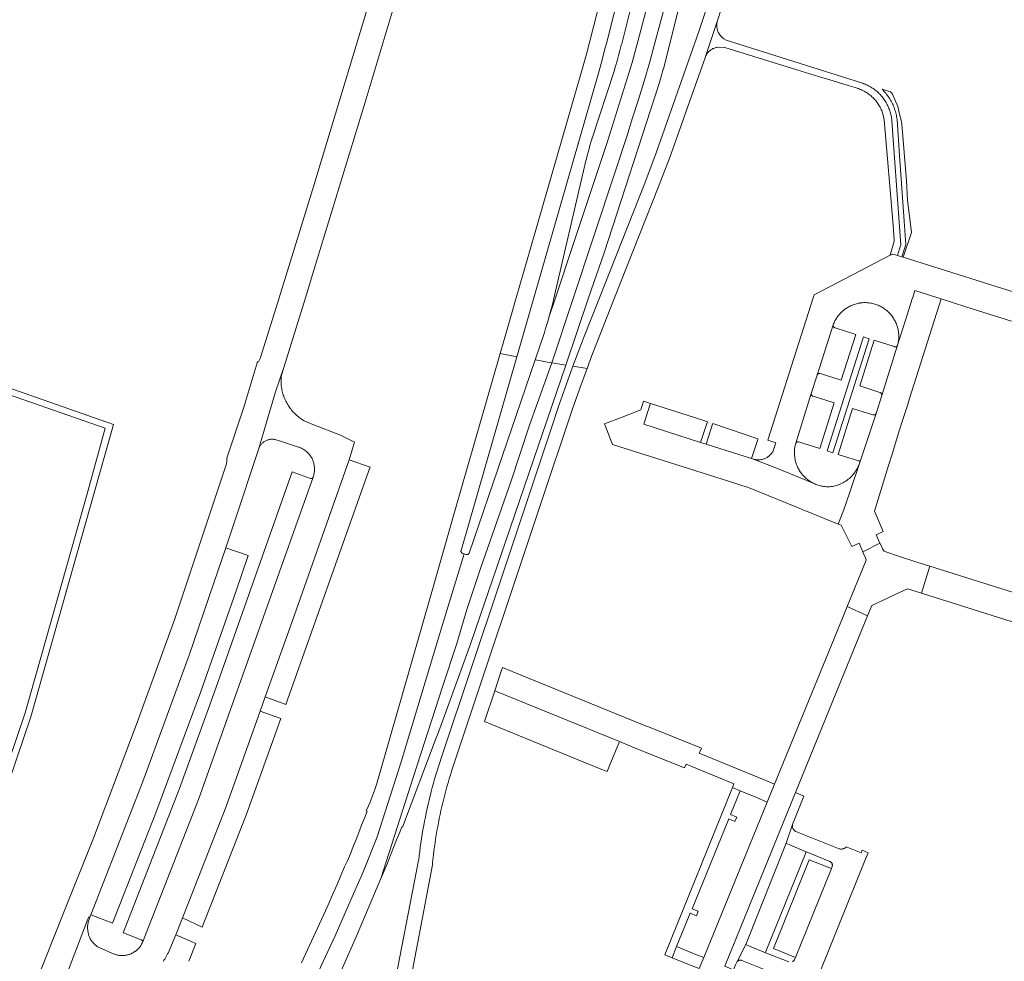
# Model space of a CAD drawing. Extents: x 152825 to 164088, y 457113 to 463005.
# Tile 100 of 256: x 156814 to 157022, y 459860 to 460059. Entities that reach past the tile are written whole.
import ezdxf

# ---------------------------------------------------------------- set-up
doc = ezdxf.new("R2010")
doc.units = 0
doc.header["$LTSCALE"] = 0.5
for name, color, linetype, lineweight in [('B-PV-VH-GESLOTENVERHARDING_ASFALT-GV', 251, 'CONTINUOUS', 18), ('B-PV-VH-GESLOTENVERHARDING_KUNSTSTOF-GV', 251, 'CONTINUOUS', 18), ('B-PV-VH-ONVERHARD_ZAND-GV', 251, 'CONTINUOUS', 18), ('B-PV-VH-OPENVERHARDING_BETONSTRAATSTEEN-GV', 251, 'CONTINUOUS', 18)]:
    doc.layers.add(name, color=color, linetype=linetype, lineweight=lineweight)

msp = doc.modelspace()

# ---------------------------------------------------------------- linework, layer by layer
at = {"layer": 'B-PV-VH-GESLOTENVERHARDING_ASFALT-GV', "flags": 128}
for points in [[(156945.528, 460082.928), (156941.889, 460083.692), (156941.836, 460083.327), (156941.749, 460082.776), (156941.654, 460082.228), (156941.551, 460081.68), (156941.44, 460081.134), (156941.322, 460080.59), (156940.927, 460079.046), (156938.967, 460071.259), (156933.918, 460051.448), (156932.822, 460047.456), (156923.729, 460016.028), (156919.092, 460000), (156917.251, 459993.637), (156915.718, 459988.3), (156919.234, 459987.551), (156922.815, 460000), (156936.584, 460047.871), (156937.212, 460050.2), (156937.833, 460052.531), (156938.132, 460053.666), (156944.389, 460078.505)], [(156961.499, 460058.123), (156961.537, 460058.281), (156958.974, 460050.743), (156959.012, 460050.846), (156959.076, 460050.995), (156959.146, 460051.14), (156959.223, 460051.282), (156959.308, 460051.419), (156959.399, 460051.552), (156959.496, 460051.681), (156959.6, 460051.805), (156959.71, 460051.923), (156959.826, 460052.036), (156959.947, 460052.142), (156960.073, 460052.243), (156960.204, 460052.337), (156960.339, 460052.425), (156960.479, 460052.506), (156960.622, 460052.58), (156960.769, 460052.647), (156960.92, 460052.706), (156961.073, 460052.758), (156961.228, 460052.802), (156961.385, 460052.839), (156961.544, 460052.867), (156961.704, 460052.888), (156963.096, 460052.812), (156978.326, 460048.139), (156983.806, 460046.458), (156985.045, 460046.078), (156989.125, 460044.826), (156990.606, 460044.372), (156991.23, 460044.18), (156991.334, 460044.144), (156991.575, 460044.055), (156991.813, 460043.958), (156992.049, 460043.854), (156992.28, 460043.742), (156992.509, 460043.624), (156992.733, 460043.498), (156992.954, 460043.365), (156993.17, 460043.226), (156993.382, 460043.08), (156993.589, 460042.928), (156993.791, 460042.769), (156993.988, 460042.604), (156994.18, 460042.433), (156994.367, 460042.256), (156994.548, 460042.073), (156994.723, 460041.885), (156994.892, 460041.691), (156995.056, 460041.492), (156995.212, 460041.288), (156995.363, 460041.08), (156995.507, 460040.867), (156995.644, 460040.649), (156995.775, 460040.427), (156995.898, 460040.202), (156996.014, 460039.972), (156996.124, 460039.739), (156996.225, 460039.503), (156996.32, 460039.264), (156996.407, 460039.022), (156996.608, 460038.296), (156996.756, 460037.558), (156998.62, 460015.38), (156998.888, 460012.169), (156998.839, 460011.988), (156998.031, 460009.001), (156998.57, 460009.26), (156999.544, 460008.953), (157000, 460010.354), (157000.278, 460011.208), (157000, 460015.016), (156998.371, 460037.35), (156998.344, 460037.621), (156998.309, 460037.89), (156998.266, 460038.159), (156998.215, 460038.426), (156998.156, 460038.692), (156998.089, 460038.956), (156998.015, 460039.217), (156997.933, 460039.477), (156997.843, 460039.734), (156997.746, 460039.988), (156997.642, 460040.239), (156997.53, 460040.487), (156997.411, 460040.731), (156997.285, 460040.972), (156997.152, 460041.21), (156997.011, 460041.443), (156996.864, 460041.672), (156996.711, 460041.896), (156996.551, 460042.116), (156996.384, 460042.331), (156996.211, 460042.541), (156996.032, 460042.746), (156995.848, 460042.946), (156995.657, 460043.14), (156995.461, 460043.328), (156995.259, 460043.511), (156995.052, 460043.687), (156994.84, 460043.858), (156994.623, 460044.021), (156994.401, 460044.179), (156994.175, 460044.33), (156993.944, 460044.474), (156993.709, 460044.612), (156993.471, 460044.742), (156993.228, 460044.866), (156992.982, 460044.982), (156992.733, 460045.091), (156992.481, 460045.192), (156992.225, 460045.286), (156991.967, 460045.373), (156991.945, 460045.38), (156963.425, 460054.398), (156962.925, 460054.658), (156962.48, 460055.004), (156962.062, 460055.488), (156961.74, 460056.041), (156961.729, 460056.064), (156961.665, 460056.212), (156961.608, 460056.364), (156961.559, 460056.519), (156961.518, 460056.676), (156961.484, 460056.834), (156961.458, 460056.994), (156961.44, 460057.155), (156961.43, 460057.317), (156961.428, 460057.479), (156961.434, 460057.642), (156961.448, 460057.803), (156961.47, 460057.964)], [(156929.555, 459985.85), (156926.61, 459986.329), (156921.914, 459973.139), (156917.961, 459961.185), (156911.635, 459943.139), (156908.659, 459934.255), (156906.566, 459927.093), (156903.542, 459917.93), (156897.403, 459899.047), (156890.563, 459877.558), (156891.24, 459879.178), (156891.909, 459880.801), (156892.572, 459882.427), (156893.226, 459884.055), (156893.874, 459885.687), (156894.514, 459887.322), (156894.933, 459888.406), (156895.1, 459888.348), (156902.207, 459907.173), (156902.466, 459907.858), (156904.329, 459912.859), (156909.538, 459927.181), (156917.808, 459951.464)]]:
    msp.add_lwpolyline(points, close=True, dxfattribs=at)
for points in [[(156947.447, 460077.876), (156941.363, 460053.614), (156941.279, 460053.292), (156940.987, 460052.195), (156940.688, 460051.101), (156940.38, 460050.009), (156940.065, 460048.919), (156939.743, 460047.831), (156935.089, 460033.516), (156934.872, 460032.831), (156934.663, 460032.143), (156934.462, 460031.454), (156934.268, 460030.762), (156934.082, 460030.068), (156933.904, 460029.372), (156933.733, 460028.674), (156933.571, 460027.974), (156933.514, 460027.722), (156927.186, 460000.514), (156927.159, 460000.396), (156927.066, 460000), (156926.955, 459999.531), (156926.744, 459998.667), (156926.525, 459997.806), (156926.297, 459996.946), (156926.063, 459996.088), (156926, 459995.864), (156927.375, 460000), (156931.321, 460011.868), (156938.269, 460032.765), (156943.573, 460049.641), (156944.78, 460054.073), (156948.395, 460068)], [(156950.418, 460061.362), (156948.258, 460053.498), (156947.279, 460049.785), (156946.132, 460045.701), (156944.883, 460041.853), (156943.668, 460037.972), (156942.453, 460034.023), (156939.888, 460026.395), (156926.61, 459986.329), (156929.555, 459985.85), (156934.389, 460000), (156937.631, 460009.489), (156949.247, 460045.244), (156949.412, 460045.736), (156949.57, 460046.231), (156949.72, 460046.728), (156949.863, 460047.227), (156949.998, 460047.729), (156950.125, 460048.232), (156950.151, 460048.34), (156957.092, 460075.807)], [(156948.395, 460068), (156944.78, 460054.073), (156943.573, 460049.641), (156938.269, 460032.765), (156931.321, 460011.868), (156927.375, 460000), (156926, 459995.864), (156925.82, 459995.233), (156925.57, 459994.38), (156925.312, 459993.529), (156925.047, 459992.68), (156923.076, 459986.907), (156924.749, 459986.633), (156924.849, 459986.617), (156924.908, 459986.607), (156926.131, 459986.407), (156926.61, 459986.329), (156939.888, 460026.395), (156942.453, 460034.023), (156943.668, 460037.972), (156944.883, 460041.853), (156946.132, 460045.701), (156947.279, 460049.785), (156948.258, 460053.498), (156950.418, 460061.362)], [(156959.558, 460061.898), (156957.637, 460056.208), (156948.65, 460030.58), (156946.26, 460024.24), (156936.683, 460000), (156933.315, 459991.492), (156932.181, 459988.551), (156931.075, 459985.599), (156934.071, 459985.109), (156935.091, 459987.836), (156936.126, 459990.558), (156939.859, 460000), (156949.07, 460023.26), (156951.57, 460029.84), (156956.96, 460044.98), (156958.942, 460050.65), (156958.957, 460050.694), (156958.974, 460050.743), (156961.537, 460058.281), (156962.42, 460061.15)], [(156887.57, 460060.668), (156876.385, 460023.68), (156869.062, 460000), (156868.429, 459997.954), (156865.1, 459987.219), (156864.769, 459986.685), (156864.682, 459986.598), (156864.408, 459986.325), (156861.667, 459977.195), (156858.002, 459966.166), (156858.038, 459965.787), (156858.054, 459965.614), (156857.991, 459964.992), (156847.041, 459932.334), (156839.141, 459910.422), (156829.901, 459886.05), (156824.09, 459871.485), (156817.352, 459854.691)], [(156823.56, 459855.524), (156828.583, 459868.629), (156828.91, 459869.442), (156829.151, 459869.352), (156829.37, 459869.858), (156840.284, 459897.986), (156850.095, 459924.676), (156855.304, 459939.885), (156857.795, 459947.303), (156859.568, 459952.583), (156864.697, 459967.992), (156868.277, 459980.191), (156870.087, 459985.324), (156874.61, 460000), (156876.424, 460005.888), (156887.254, 460041.272), (156893.38, 460061.717)], [(156875.238, 459853.416), (156880.921, 459865.453), (156883.7, 459871.893), (156886.891, 459879.112), (156889.733, 459886.292), (156894.839, 459902.111), (156903.411, 459930.62), (156908.149, 459946.011), (156907.801, 459946.113), (156907.758, 459946.123), (156907.703, 459946.143), (156907.651, 459946.171), (156907.603, 459946.205), (156907.56, 459946.246), (156907.524, 459946.292), (156907.493, 459946.342), (156907.47, 459946.396), (156907.455, 459946.453), (156907.447, 459946.511), (156907.447, 459946.57), (156907.455, 459946.628), (156907.471, 459946.685), (156907.495, 459946.739), (156919.234, 459987.551), (156915.718, 459988.3), (156906.23, 459955.274), (156901.285, 459938.001), (156889.995, 459898.565), (156889.858, 459898.102), (156889.677, 459897.512), (156889.488, 459896.926), (156889.291, 459896.341), (156889.087, 459895.76), (156888.875, 459895.181), (156888.655, 459894.605), (156888.429, 459894.032), (156888.195, 459893.461), (156887.953, 459892.894), (156887.447, 459891.789), (156887.615, 459891.72), (156887.066, 459890.266), (156886.488, 459888.758), (156885.902, 459887.253), (156885.309, 459885.75), (156884.708, 459884.25), (156884.1, 459882.754), (156883.485, 459881.26), (156883.067, 459880.444), (156882.883, 459880.008), (156882.091, 459878.149), (156881.292, 459876.293), (156880.486, 459874.441), (156880.063, 459873.479), (156879.672, 459872.592), (156878.851, 459870.746), (156878.023, 459868.903), (156877.187, 459867.063), (156876.345, 459865.227), (156875.494, 459863.394), (156874.637, 459861.565), (156873.773, 459859.739)], [(156844.577, 459860.032), (156844.753, 459860.286), (156844.923, 459860.545), (156845.086, 459860.808), (156845.243, 459861.075), (156845.392, 459861.346), (156845.534, 459861.621), (156845.63, 459861.816), (156847.294, 459865.659), (156848.666, 459869.203), (156850.027, 459872.641), (156857.865, 459892.739), (156865.05, 459912.834), (156866.141, 459915.847), (156871.403, 459930.585), (156883.838, 459965.847), (156884.952, 459969.585), (156882.035, 459971.078), (156876.213, 459973.29), (156874.717, 459973.898), (156874.471, 459974.031), (156874.229, 459974.172), (156873.991, 459974.319), (156873.757, 459974.473), (156873.528, 459974.633), (156873.303, 459974.8), (156873.084, 459974.973), (156872.869, 459975.153), (156872.66, 459975.339), (156872.456, 459975.53), (156872.257, 459975.727), (156872.065, 459975.93), (156871.878, 459976.139), (156871.697, 459976.352), (156871.522, 459976.571), (156871.354, 459976.794), (156871.192, 459977.023), (156871.037, 459977.256), (156870.888, 459977.493), (156870.746, 459977.734), (156870.612, 459977.979), (156870.484, 459978.228), (156870.363, 459978.481), (156870.25, 459978.737), (156870.144, 459978.996), (156870.046, 459979.258), (156869.955, 459979.522), (156869.872, 459979.789), (156869.796, 459980.059), (156869.728, 459980.33), (156869.668, 459980.603), (156869.615, 459980.878), (156869.571, 459981.155), (156869.535, 459981.432), (156869.506, 459981.71), (156869.485, 459981.99), (156869.473, 459982.269), (156869.468, 459982.549), (156869.472, 459982.829), (156869.483, 459983.108), (156869.502, 459983.387), (156869.507, 459983.441), (156870.087, 459985.324), (156868.277, 459980.191), (156864.697, 459967.992), (156864.859, 459968.429), (156864.928, 459968.569), (156865.004, 459968.705), (156865.087, 459968.837), (156865.177, 459968.964), (156865.273, 459969.087), (156865.375, 459969.204), (156865.483, 459969.317), (156865.596, 459969.423), (156865.715, 459969.523), (156865.839, 459969.618), (156865.968, 459969.705), (156866.101, 459969.786), (156866.238, 459969.861), (156866.378, 459969.927), (156866.522, 459969.987), (156866.669, 459970.039), (156866.818, 459970.084), (156866.969, 459970.121), (156867.122, 459970.15), (156867.276, 459970.171), (156867.431, 459970.184), (156867.587, 459970.189), (156867.743, 459970.187), (156867.898, 459970.176), (156868.052, 459970.157), (156868.206, 459970.131), (156868.358, 459970.096), (156868.418, 459970.08), (156870.014, 459969.573), (156873.183, 459968.541), (156873.286, 459968.506), (156873.471, 459968.435), (156873.653, 459968.357), (156873.832, 459968.272), (156874.008, 459968.18), (156874.179, 459968.081), (156874.347, 459967.975), (156874.51, 459967.862), (156874.668, 459967.743), (156874.821, 459967.617), (156874.97, 459967.486), (156875.113, 459967.348), (156875.25, 459967.205), (156875.381, 459967.056), (156875.506, 459966.903), (156875.625, 459966.744), (156875.737, 459966.581), (156875.843, 459966.413), (156875.941, 459966.241), (156876.033, 459966.065), (156876.118, 459965.886), (156876.195, 459965.704), (156876.265, 459965.518), (156876.327, 459965.33), (156876.382, 459965.139), (156876.429, 459964.947), (156876.468, 459964.753), (156876.499, 459964.557), (156876.523, 459964.36), (156876.538, 459964.162), (156876.545, 459963.964), (156876.545, 459963.766), (156876.536, 459963.568), (156876.52, 459963.37), (156876.495, 459963.174), (156876.463, 459962.978), (156876.422, 459962.784), (156876.374, 459962.592), (156876.319, 459962.402), (156876.236, 459962.204), (156866.208, 459933.92), (156852.045, 459894.223), (156840.213, 459864.035), (156840.137, 459863.865), (156840.055, 459863.699), (156839.965, 459863.537), (156839.868, 459863.379), (156839.765, 459863.225), (156839.655, 459863.076), (156839.538, 459862.931), (156839.416, 459862.792), (156839.287, 459862.658), (156839.153, 459862.53), (156839.014, 459862.407), (156838.869, 459862.291), (156838.834, 459862.264), (156838.677, 459862.149), (156838.516, 459862.04), (156838.35, 459861.938), (156838.18, 459861.843), (156838.007, 459861.756), (156837.83, 459861.675), (156837.65, 459861.602), (156837.466, 459861.536), (156837.281, 459861.477), (156837.093, 459861.427), (156836.903, 459861.384), (156836.712, 459861.349), (156836.519, 459861.322), (156836.326, 459861.303), (156836.131, 459861.291), (156835.937, 459861.288), (156835.742, 459861.293), (156835.548, 459861.306), (156835.355, 459861.327), (156835.163, 459861.355), (156834.971, 459861.392), (156834.782, 459861.436), (156834.595, 459861.488), (156834.409, 459861.548), (156834.275, 459861.597), (156831.239, 459862.882), (156831.07, 459862.965), (156830.905, 459863.056), (156830.745, 459863.153), (156830.588, 459863.258), (156830.436, 459863.368), (156830.288, 459863.485), (156830.146, 459863.609), (156830.01, 459863.738), (156829.878, 459863.873), (156829.753, 459864.013), (156829.634, 459864.159), (156829.521, 459864.309), (156829.415, 459864.464), (156829.315, 459864.624), (156829.222, 459864.787), (156829.136, 459864.955), (156829.057, 459865.126), (156828.986, 459865.3), (156828.922, 459865.477), (156828.866, 459865.656), (156828.817, 459865.838), (156828.777, 459866.022), (156828.744, 459866.207), (156828.719, 459866.393), (156828.705, 459866.535), (156828.681, 459866.736), (156828.666, 459866.938), (156828.658, 459867.14), (156828.658, 459867.342), (156828.667, 459867.544), (156828.683, 459867.746), (156828.707, 459867.946), (156828.739, 459868.146), (156828.78, 459868.345), (156828.827, 459868.541), (156828.883, 459868.736), (156828.96, 459868.912), (156829.151, 459869.352), (156828.91, 459869.442), (156828.583, 459868.629), (156823.56, 459855.524)], [(156882.15, 459858.07), (156885.301, 459865.243), (156887.33, 459869.86), (156890.563, 459877.558), (156897.403, 459899.047), (156903.542, 459917.93), (156906.566, 459927.093), (156908.659, 459934.255), (156911.635, 459943.139), (156917.961, 459961.185), (156921.914, 459973.139), (156926.61, 459986.329), (156926.131, 459986.407), (156924.908, 459986.607), (156924.849, 459986.617), (156924.749, 459986.633), (156923.076, 459986.907), (156909.17, 459946.17), (156909.164, 459946.154), (156909.138, 459946.099), (156909.105, 459946.047), (156909.065, 459945.999), (156909.019, 459945.958), (156908.969, 459945.922), (156908.914, 459945.894), (156908.856, 459945.872), (156908.796, 459945.859), (156908.735, 459945.853), (156908.673, 459945.855), (156908.612, 459945.866), (156908.553, 459945.883), (156908.497, 459945.909), (156908.149, 459946.011), (156903.411, 459930.62), (156894.839, 459902.111), (156889.733, 459886.292), (156886.891, 459879.112), (156883.7, 459871.893), (156880.921, 459865.453), (156875.238, 459853.416)], [(156895.9, 459851.147), (156901.412, 459880.437), (156901.445, 459880.774), (156901.533, 459881.633), (156901.63, 459882.49), (156901.735, 459883.347), (156901.847, 459884.203), (156901.968, 459885.057), (156902.096, 459885.911), (156902.233, 459886.763), (156902.377, 459887.613), (156902.529, 459888.463), (156902.689, 459889.311), (156902.856, 459890.157), (156903.032, 459891.003), (156903.216, 459891.846), (156903.407, 459892.687), (156903.606, 459893.527), (156903.813, 459894.365), (156904.027, 459895.201), (156904.25, 459896.035), (156904.48, 459896.866), (156904.718, 459897.696), (156904.963, 459898.523), (156905.216, 459899.348), (156905.477, 459900.171), (156926.004, 459961.677), (156929.16, 459971.124), (156930.925, 459976.408), (156932.48, 459980.765), (156934.071, 459985.109), (156931.075, 459985.599), (156929.572, 459981.45), (156928.125, 459977.282), (156926.342, 459971.952), (156915.692, 459940.112), (156903.53, 459903.77), (156903.237, 459902.901), (156902.951, 459902.029), (156902.673, 459901.155), (156902.403, 459900.278), (156902.14, 459899.4), (156901.885, 459898.519), (156901.638, 459897.635), (156901.398, 459896.75), (156901.166, 459895.862), (156900.942, 459894.973), (156900.726, 459894.081), (156900.517, 459893.188), (156900.316, 459892.293), (156900.123, 459891.396), (156899.938, 459890.498), (156899.761, 459889.598), (156899.591, 459888.696), (156899.43, 459887.793), (156899.276, 459886.889), (156899.13, 459885.984), (156898.992, 459885.077), (156898.862, 459884.169), (156898.74, 459883.26), (156898.626, 459882.349), (156898.52, 459881.438), (156898.505, 459881.304), (156892.757, 459851.942)]]:
    msp.add_lwpolyline(points, dxfattribs=at)
at = {"layer": 'B-PV-VH-GESLOTENVERHARDING_KUNSTSTOF-GV', "flags": 128}
msp.add_lwpolyline([(156766.786, 459992.138), (156761.155, 459993.52), (156743.052, 459939.5), (156728.68, 459888.273), (156743.084, 459883.415), (156763.278, 459876.605), (156799.732, 459866.046), (156815.46, 459912.508), (156828.583, 459958.7), (156832.333, 459972.508), (156797.952, 459984.491)], close=True, dxfattribs=at)
at = {"layer": 'B-PV-VH-ONVERHARD_ZAND-GV', "flags": 128}
for points in [[(156998.075, 460043.474), (156996.316, 460044.006), (156996.508, 460043.816), (156996.708, 460043.605), (156996.903, 460043.389), (156997.092, 460043.168), (156997.275, 460042.942), (156997.451, 460042.71), (156997.621, 460042.475), (156997.784, 460042.234), (156997.941, 460041.989), (156998.091, 460041.74), (156998.234, 460041.486), (156998.37, 460041.229), (156998.499, 460040.969), (156998.62, 460040.705), (156998.735, 460040.437), (156998.842, 460040.167), (156998.941, 460039.893), (156999.033, 460039.617), (156999.117, 460039.339), (156999.194, 460039.058), (156999.263, 460038.776), (156999.324, 460038.492), (156999.377, 460038.206), (156999.423, 460037.918), (156999.46, 460037.63), (157000, 460030.064), (157000.991, 460016.186), (157001.343, 460011.249), (157000.5, 460008.66), (157000.748, 460008.573), (157002.52, 460013.78), (157001.646, 460020.632), (157001.461, 460024.688), (157000.477, 460036.664), (157000.382, 460037.183), (157000, 460038.792), (156999.625, 460040.371), (156998.402, 460043.147)], [(156993.593, 459991.404), (156992.396, 459991.767), (156984.699, 459967.734), (156985.885, 459967.338)]]:
    msp.add_lwpolyline(points, close=True, dxfattribs=at)
at = {"layer": 'B-PV-VH-OPENVERHARDING_BETONSTRAATSTEEN-GV', "flags": 128}
for points in [[(157027.969, 460000), (157000.748, 460008.573), (157000.5, 460008.66), (157000, 460008.809), (156999.544, 460008.953), (156998.57, 460009.26), (156998.031, 460009.001), (156981.98, 460000.63), (156981.78, 460000), (156972.23, 459969.96), (156973.88, 459969.45), (156973.359, 459967.771), (156973.318, 459967.694), (156973.233, 459967.548), (156973.14, 459967.406), (156973.042, 459967.268), (156972.937, 459967.135), (156972.825, 459967.007), (156972.708, 459966.885), (156972.585, 459966.768), (156972.457, 459966.657), (156972.324, 459966.552), (156972.186, 459966.454), (156972.043, 459966.363), (156971.896, 459966.278), (156971.746, 459966.2), (156971.592, 459966.129), (156971.434, 459966.066), (156971.274, 459966.01), (156971.112, 459965.962), (156970.947, 459965.922), (156970.781, 459965.889), (156970.613, 459965.865), (156970.445, 459965.848), (156970.275, 459965.839), (156970.106, 459965.838), (156969.937, 459965.845), (156969.768, 459965.861), (156969.6, 459965.884), (156969.433, 459965.915), (156969.268, 459965.953), (156969.105, 459966), (156968.962, 459966.048), (156974.24, 459963.999), (156981.745, 459960.938), (156981.687, 459960.968), (156981.476, 459961.082), (156981.269, 459961.203), (156981.066, 459961.331), (156980.867, 459961.466), (156980.673, 459961.607), (156980.484, 459961.755), (156980.3, 459961.909), (156980.121, 459962.069), (156979.948, 459962.234), (156979.78, 459962.406), (156979.618, 459962.583), (156979.462, 459962.765), (156979.366, 459962.885), (156979.312, 459962.953), (156979.169, 459963.145), (156979.032, 459963.342), (156978.902, 459963.543), (156978.778, 459963.749), (156978.661, 459963.958), (156978.552, 459964.172), (156978.449, 459964.389), (156978.354, 459964.609), (156978.266, 459964.832), (156978.186, 459965.058), (156978.113, 459965.287), (156978.049, 459965.518), (156977.991, 459965.751), (156977.942, 459965.986), (156977.9, 459966.222), (156977.867, 459966.459), (156977.841, 459966.698), (156977.823, 459966.937), (156977.813, 459967.177), (156977.811, 459967.417), (156977.817, 459967.657), (156977.832, 459967.896), (156977.854, 459968.135), (156977.884, 459968.373), (156977.922, 459968.61), (156977.968, 459968.845), (156978.021, 459969.079), (156978.083, 459969.311), (156978.09, 459969.332), (156978.115, 459969.39), (156981.372, 459979.818), (156982.615, 459983.737), (156986.004, 459994.324), (156986.072, 459994.504), (156986.164, 459994.724), (156986.263, 459994.942), (156986.369, 459995.156), (156986.482, 459995.366), (156986.602, 459995.572), (156986.729, 459995.774), (156986.863, 459995.972), (156987.003, 459996.166), (156987.15, 459996.354), (156987.303, 459996.537), (156987.462, 459996.716), (156987.627, 459996.888), (156987.798, 459997.056), (156987.974, 459997.217), (156988.155, 459997.372), (156988.341, 459997.521), (156988.533, 459997.664), (156988.729, 459997.801), (156988.929, 459997.93), (156989.134, 459998.053), (156989.343, 459998.169), (156989.555, 459998.278), (156989.771, 459998.38), (156989.991, 459998.475), (156990.213, 459998.562), (156990.438, 459998.641), (156990.666, 459998.713), (156990.896, 459998.778), (156991.128, 459998.834), (156991.362, 459998.883), (156991.597, 459998.924), (156991.706, 459998.94), (156991.943, 459998.97), (156992.181, 459998.991), (156992.419, 459999.004), (156992.658, 459999.01), (156992.896, 459999.007), (156993.135, 459998.997), (156993.373, 459998.978), (156993.61, 459998.952), (156993.847, 459998.917), (156994.082, 459998.875), (156994.315, 459998.825), (156994.547, 459998.767), (156994.776, 459998.701), (156995.004, 459998.628), (156995.228, 459998.547), (156995.45, 459998.459), (156995.669, 459998.363), (156995.884, 459998.26), (156996.096, 459998.15), (156996.304, 459998.032), (156996.508, 459997.908), (156996.708, 459997.777), (156996.903, 459997.64), (156997.094, 459997.496), (156997.279, 459997.346), (156997.46, 459997.189), (156997.635, 459997.027), (156997.804, 459996.859), (156997.968, 459996.685), (156998.126, 459996.506), (156998.278, 459996.322), (156998.424, 459996.132), (156998.563, 459995.938), (156998.695, 459995.74), (156998.821, 459995.537), (156998.94, 459995.33), (156999.052, 459995.119), (156999.157, 459994.904), (156999.255, 459994.686), (156999.345, 459994.465), (156999.428, 459994.241), (156999.503, 459994.015), (156999.571, 459993.786), (156999.631, 459993.554), (156999.683, 459993.321), (156999.727, 459993.087), (156999.764, 459992.851), (156999.792, 459992.614), (156999.813, 459992.376), (156999.825, 459992.137), (156999.83, 459991.898), (156999.826, 459991.66), (156999.815, 459991.421), (156999.795, 459991.183), (156999.768, 459990.946), (156999.733, 459990.71), (156999.69, 459990.475), (156999.639, 459990.242), (156999.58, 459990.01), (157000.013, 459991.367), (157001.254, 459995.285), (157002.747, 460000), (157002.772, 460000.08), (157003.248, 460001.533), (157006.124, 460000.624), (157008.096, 460000), (157008.76, 459999.79), (157013.98, 459998.14), (157023.609, 459995.108)], [(156963.107, 459859.024), (156978.033, 459895.641), (156988.261, 459920.734), (156991.822, 459929.47), (156993.248, 459932.969), (156988.955, 459934.881), (156987.95, 459932.44), (156987.466, 459931.258), (156973.634, 459897.437), (156972.073, 459893.621), (156958.665, 459860.836), (156957.717, 459858.518)], [(156981.77, 459854.27), (156992.739, 459881.46), (156993.353, 459882.97), (156992.1, 459883.48), (156991.88, 459882.93), (156988.74, 459884.2), (156988.696, 459884.153), (156988.618, 459884.08), (156988.534, 459884.014), (156988.447, 459883.953), (156988.354, 459883.9), (156988.258, 459883.853), (156988.159, 459883.814), (156988.058, 459883.782), (156987.954, 459883.758), (156987.848, 459883.742), (156987.742, 459883.734), (156987.635, 459883.734), (156987.529, 459883.742), (156987.424, 459883.758), (156987.32, 459883.782), (156987.218, 459883.813), (156978.105, 459887.42), (156978.063, 459887.444), (156977.975, 459887.503), (156977.89, 459887.568), (156977.811, 459887.64), (156977.738, 459887.717), (156977.67, 459887.799), (156977.609, 459887.887), (156977.554, 459887.978), (156977.507, 459888.074), (156977.467, 459888.173), (156977.434, 459888.274), (156977.409, 459888.378), (156977.392, 459888.483), (156977.383, 459888.589), (156977.382, 459888.696), (156977.389, 459888.802), (156977.403, 459888.908), (156976.062, 459884.981), (156976.96, 459884.6), (156980.281, 459883.183), (156980.5, 459883.09), (156985.275, 459881.154), (156985.313, 459881.137), (156985.387, 459881.099), (156985.457, 459881.054), (156985.523, 459881.002), (156985.583, 459880.944), (156985.637, 459880.881), (156985.685, 459880.813), (156985.726, 459880.74), (156985.76, 459880.664), (156985.787, 459880.585), (156985.806, 459880.504), (156985.817, 459880.422), (156985.819, 459880.338), (156985.815, 459880.255), (156985.802, 459880.173), (156985.781, 459880.092), (156985.64, 459879.62), (156978.05, 459860.9), (156977.83, 459860.361), (156977.389, 459859.981)], [(156850.042, 459860.068), (156851.503, 459863.806), (156847.294, 459865.659), (156845.63, 459861.816), (156845.534, 459861.621), (156845.392, 459861.346), (156845.243, 459861.075), (156845.086, 459860.808), (156844.923, 459860.545), (156844.753, 459860.286), (156844.577, 459860.032)], [(156976.6, 459859.95), (156971.91, 459861.8), (156971.7, 459861.886), (156968.31, 459863.28), (156967.554, 459863.592), (156965.645, 459859.912)], [(156965.74, 459860.039), (156965.798, 459860.098), (156965.862, 459860.151), (156965.93, 459860.198), (156966.003, 459860.239), (156966.079, 459860.272), (156966.158, 459860.298), (156966.239, 459860.315), (156966.321, 459860.326), (156966.404, 459860.328), (156966.487, 459860.322), (156966.569, 459860.308), (156966.649, 459860.286), (156966.727, 459860.257), (156976.19, 459856.43)]]:
    msp.add_lwpolyline(points, dxfattribs=at)
for points in [[(156996.223, 459979.397), (156995.042, 459975.65), (156995.031, 459975.606), (156991.665, 459965.464), (156991.37, 459964.68), (156988.345, 459955.705), (156987.06, 459952.26), (156987.65, 459952.04), (156989.93, 459947.55), (156991.45, 459948.24), (156992.272, 459946.418), (156995.849, 459948.279), (156995.05, 459950.04), (156996.55, 459950.73), (156994.68, 459955.02), (156997.68, 459964.67), (156998.414, 459967.041), (157000, 459972.163), (157000.68, 459974.36), (157001.65, 459977.34), (157002.101, 459978.765), (157008.76, 459999.79), (157008.096, 460000), (157006.124, 460000.624), (157003.248, 460001.533), (157002.772, 460000.08), (157002.747, 460000), (157001.254, 459995.285), (157000.013, 459991.367), (156999.58, 459990.01)], [(156788.385, 459988.281), (156767.214, 459993.482), (156766.786, 459992.138), (156797.952, 459984.491), (156832.333, 459972.508), (156828.583, 459958.7), (156815.46, 459912.508), (156799.732, 459866.046), (156763.278, 459876.605), (156743.084, 459883.415), (156742.668, 459882.054), (156751.325, 459879.139), (156761.625, 459875.915), (156800.654, 459864.394), (156801.415, 459866.758), (156816.7, 459911.66), (156834.129, 459973.334), (156807.214, 459982.71), (156797.999, 459985.92)], [(156985.989, 459994.263), (156986.004, 459994.324), (156982.615, 459983.737), (156982.638, 459983.787), (156982.67, 459983.841), (156982.709, 459983.891), (156982.754, 459983.935), (156982.804, 459983.973), (156982.859, 459984.004), (156982.917, 459984.029), (156982.978, 459984.046), (156983.04, 459984.055), (156983.103, 459984.056), (156983.166, 459984.049), (156983.227, 459984.034), (156987.69, 459982.64), (156990.77, 459992.26), (156986.395, 459993.682), (156986.364, 459993.688), (156986.304, 459993.707), (156986.246, 459993.732), (156986.192, 459993.765), (156986.143, 459993.805), (156986.099, 459993.85), (156986.062, 459993.9), (156986.03, 459993.955), (156986.007, 459994.014), (156985.99, 459994.075), (156985.982, 459994.137), (156985.981, 459994.2)], [(156998.865, 459989.735), (156994.63, 459991.09), (156991.58, 459981.44), (156995.813, 459980.044), (156995.859, 459980.035), (156995.92, 459980.017), (156995.977, 459979.991), (156996.032, 459979.958), (156996.081, 459979.918), (156996.125, 459979.873), (156996.163, 459979.822), (156996.195, 459979.767), (156996.219, 459979.709), (156996.236, 459979.648), (156996.244, 459979.585), (156996.245, 459979.521), (156996.238, 459979.459), (156996.223, 459979.397), (156999.58, 459990.01), (156999.559, 459989.957), (156999.529, 459989.902), (156999.492, 459989.851), (156999.449, 459989.805), (156999.4, 459989.765), (156999.347, 459989.731), (156999.29, 459989.705), (156999.23, 459989.685), (156999.168, 459989.674), (156999.106, 459989.67), (156999.043, 459989.675), (156998.981, 459989.687), (156998.922, 459989.707)], [(156981.364, 459979.757), (156981.372, 459979.818), (156978.115, 459969.39), (156978.147, 459969.444), (156978.186, 459969.494), (156978.231, 459969.538), (156978.281, 459969.576), (156978.335, 459969.608), (156978.393, 459969.633), (156978.454, 459969.65), (156978.516, 459969.659), (156978.579, 459969.66), (156978.642, 459969.654), (156978.703, 459969.639), (156983.18, 459968.24), (156986.17, 459977.85), (156981.79, 459979.257), (156981.735, 459979.265), (156981.676, 459979.281), (156981.62, 459979.305), (156981.567, 459979.336), (156981.519, 459979.374), (156981.476, 459979.418), (156981.439, 459979.466), (156981.409, 459979.52), (156981.386, 459979.576), (156981.371, 459979.635), (156981.363, 459979.696)], [(156987.06, 459952.26), (156988.345, 459955.705), (156991.37, 459964.68), (156991.236, 459964.415), (156991.119, 459964.176), (156990.953, 459963.85), (156990.797, 459963.563), (156990.628, 459963.306), (156990.447, 459963.056), (156990.257, 459962.814), (156990.057, 459962.581), (156989.846, 459962.356), (156989.627, 459962.14), (156989.399, 459961.933), (156989.162, 459961.736), (156988.918, 459961.549), (156988.666, 459961.373), (156988.406, 459961.207), (156988.14, 459961.052), (156987.868, 459960.909), (156987.59, 459960.777), (156987.306, 459960.657), (156987.018, 459960.549), (156986.725, 459960.452), (156986.429, 459960.369), (156986.13, 459960.298), (156985.827, 459960.239), (156985.523, 459960.193), (156985.217, 459960.16), (156984.977, 459960.157), (156984.737, 459960.162), (156984.497, 459960.175), (156984.258, 459960.196), (156984.02, 459960.225), (156983.783, 459960.261), (156983.547, 459960.306), (156983.313, 459960.359), (156983.081, 459960.419), (156982.851, 459960.487), (156982.792, 459960.506), (156982.565, 459960.583), (156982.341, 459960.668), (156982.119, 459960.761), (156981.901, 459960.861), (156981.745, 459960.938), (156974.24, 459963.999), (156968.962, 459966.048), (156968.945, 459966.054), (156968.787, 459966.116), (156959.16, 459969.12), (156958.02, 459969.53), (156946.022, 459973.363), (156947.295, 459977.347), (156947.42, 459977.74), (156945.974, 459978.198), (156945.4, 459976.41), (156941.451, 459974.875), (156937.76, 459973.44), (156939.41, 459969.09), (156965.248, 459960.9), (156966.695, 459960.438), (156967.89, 459960.1), (156978.81, 459955.63), (156980.061, 459955.119), (156980.391, 459954.984)], [(156958.48, 459974.22), (156947.42, 459977.74), (156947.295, 459977.347), (156946.022, 459973.363), (156958.02, 459969.53), (156959.31, 459973.51), (156959.44, 459973.895)], [(156987.023, 459966.959), (156991.354, 459965.648), (156991.475, 459965.61), (156991.537, 459965.579), (156991.579, 459965.549), (156991.616, 459965.519), (156991.665, 459965.464), (156995.031, 459975.606), (156995.042, 459975.65), (156995.026, 459975.607), (156994.998, 459975.551), (156994.963, 459975.498), (156994.922, 459975.451), (156994.875, 459975.409), (156994.823, 459975.373), (156994.767, 459975.345), (156994.708, 459975.323), (156994.647, 459975.309), (156994.584, 459975.304), (156994.521, 459975.306), (156994.459, 459975.316), (156994.399, 459975.334), (156994.341, 459975.359), (156990.04, 459976.659)], [(156966.981, 459971.351), (156960.57, 459973.514), (156960.45, 459973.16), (156959.16, 459969.12), (156968.787, 459966.116), (156970.06, 459970.12), (156970.118, 459970.291)], [(156888.29, 459964.322), (156883.838, 459965.847), (156871.403, 459930.585), (156866.141, 459915.847), (156870.452, 459914.246), (156887.96, 459963.395)], [(156875.68, 459961.933), (156871.838, 459963.284), (156855.334, 459916.711), (156848.071, 459896.532), (156836.158, 459866.071), (156836.223, 459866.046), (156839.953, 459864.632), (156840.008, 459864.601), (156840.06, 459864.563), (156840.105, 459864.519), (156840.146, 459864.469), (156840.179, 459864.415), (156840.205, 459864.357), (156840.225, 459864.296), (156840.236, 459864.234), (156840.239, 459864.17), (156840.238, 459864.143), (156840.213, 459864.035), (156852.045, 459894.223), (156866.208, 459933.92), (156876.236, 459962.204), (156876.185, 459962.099), (156876.15, 459962.052), (156876.108, 459962.011), (156876.062, 459961.976), (156876.011, 459961.947), (156875.956, 459961.926), (156875.899, 459961.913), (156875.841, 459961.907), (156875.782, 459961.909), (156875.725, 459961.919)], [(156996.089, 459947.75), (156995.849, 459948.279), (156992.272, 459946.418), (156992.421, 459946.088), (156992.839, 459945.162), (156992.93, 459944.733), (156992.833, 459944.305), (156988.955, 459934.881), (156993.248, 459932.969), (156994.12, 459935.11), (157000, 459937.859), (157001.691, 459938.65), (157004.613, 459937.727), (157006.38, 459943.437), (157003.456, 459944.36), (157000, 459945.451), (156997.1, 459946.427), (156996.747, 459946.614), (156996.473, 459946.905)], [(156862.547, 459945.662), (156857.795, 459947.303), (156855.304, 459939.885), (156850.095, 459924.676), (156840.284, 459897.986), (156829.37, 459869.858), (156833.766, 459868.178), (156833.929, 459868.116), (156843.049, 459891.391), (156852.45, 459916.746), (156860.013, 459938.2)], [(157050.64, 459929.47), (157006.38, 459943.437), (157004.613, 459937.727), (157060.457, 459920.087), (157061.336, 459923.179), (157061.513, 459923.125), (157061.474, 459923.197), (157061.429, 459923.351), (157061.416, 459923.511), (157061.437, 459923.671), (157061.491, 459923.822), (157061.575, 459923.959), (157061.686, 459924.076), (157061.818, 459924.167), (157061.967, 459924.228), (157062.125, 459924.257), (157062.285, 459924.253), (157062.657, 459924.133), (157063.582, 459927.093), (157058.778, 459928.561), (157058.19, 459927.11), (157054.272, 459928.335)], [(156918.23, 459921.209), (156916.203, 459922.032), (156915.808, 459920.849), (156914.556, 459917.113), (156940.88, 459906.41), (156944.588, 459904.912), (156954.62, 459900.86), (156954.94, 459901.64), (156965.03, 459897.52), (156964.708, 459896.724), (156966.37, 459896.04), (156970.04, 459894.53), (156971.102, 459894.092), (156972.073, 459893.621), (156973.634, 459897.437), (156971.783, 459898.193), (156957.72, 459903.94), (156958.18, 459905.06), (156947.36, 459909.37), (156946.02, 459909.91)], [(156940.88, 459906.41), (156914.556, 459917.113), (156912.389, 459910.65), (156924.416, 459905.725), (156928.717, 459903.984), (156936.801, 459900.688), (156938.29, 459900.08), (156938.733, 459901.159)], [(156869.423, 459911.263), (156865.05, 459912.834), (156857.865, 459892.739), (156850.027, 459872.641), (156848.666, 459869.203), (156852.82, 459867.271), (156862.18, 459891.127)], [(156966.37, 459896.04), (156964.708, 459896.724), (156950.48, 459861.43), (156952.045, 459860.798), (156952.96, 459863.17), (156955.84, 459870.22), (156957.13, 459869.68), (156957.5, 459870.63), (156956.21, 459871.14), (156963.97, 459890.09), (156965.24, 459889.55), (156965.63, 459890.5), (156964.34, 459891.03)], [(156972.073, 459893.621), (156971.102, 459894.092), (156970.04, 459894.53), (156966.37, 459896.04), (156964.34, 459891.03), (156965.63, 459890.5), (156965.24, 459889.55), (156963.97, 459890.09), (156956.21, 459871.14), (156957.5, 459870.63), (156957.13, 459869.68), (156955.84, 459870.22), (156952.96, 459863.17), (156956.65, 459861.66), (156957.597, 459861.273), (156958.665, 459860.836)], [(156979.829, 459894.907), (156978.033, 459895.641), (156963.107, 459859.024), (156964.962, 459858.264), (156965.403, 459859.327), (156965.631, 459859.885), (156965.642, 459859.905), (156965.645, 459859.912), (156967.554, 459863.592), (156976.062, 459884.981), (156977.403, 459888.908), (156977.426, 459889.012), (156977.457, 459889.114), (156977.495, 459889.214), (156977.54, 459889.31)], [(156980.281, 459883.183), (156976.96, 459884.6), (156976.062, 459884.981), (156967.554, 459863.592), (156968.31, 459863.28), (156971.7, 459861.886), (156971.781, 459862.118), (156980.194, 459882.972)], [(156985.64, 459879.62), (156980.94, 459881.47), (156973.38, 459862.79), (156978.05, 459860.9)], [(156956.65, 459861.66), (156952.96, 459863.17), (156952.045, 459860.798), (156955.66, 459859.34), (156957.717, 459858.518), (156958.665, 459860.836), (156957.597, 459861.273)]]:
    msp.add_lwpolyline(points, close=True, dxfattribs=at)

doc.saveas('drawing.dxf')
